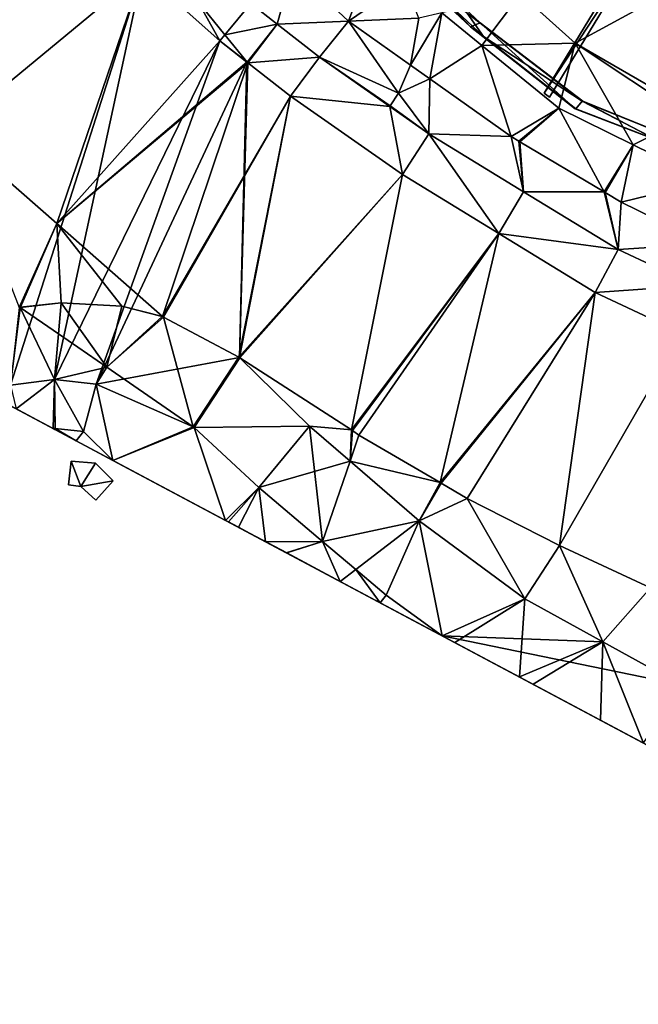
# Model space of a CAD drawing. Header units: inches. Extents: x 92348 to 92626, y 1600224 to 1600387.
# Tile 2 of 117: x 92379 to 92399, y 1600228 to 1600260. Entities that reach past the tile are written whole.
import ezdxf

# ---------------------------------------------------------------- set-up
doc = ezdxf.new("R2010")
doc.units = ezdxf.units.IN
doc.header["$MEASUREMENT"] = 0
for name, color, linetype in [('Objekter_Gjerde', 10, 'Continuous'), ('Objekter_Hekk', 10, 'Continuous'), ('Objekter_Mur', 10, 'Continuous'), ('Terreng_ortofoto', 10, 'Continuous'), ('Veg', 10, 'Continuous')]:
    doc.layers.add(name, color=color, linetype=linetype)

msp = doc.modelspace()

# ---------------------------------------------------------------- linework, layer by layer
at = {"layer": 'Terreng_ortofoto'}
for points in [[(92409.623, 1600265.81, 111), (92395.18, 1600260.485, 112), (92396.924, 1600258.913, 112)], [(92409.623, 1600265.81, 111), (92396.924, 1600258.913, 112), (92401.386, 1600256.337, 112)], [(92370.276, 1600260.145, 114.79), (92370.779, 1600258.962, 114.72), (92380.381, 1600263.911, 114.06)], [(92383.099, 1600261.186, 113.7), (92380.381, 1600263.911, 114.06), (92370.779, 1600258.962, 114.72)], [(92387.895, 1600261.292, 113.369), (92389.686, 1600259.611, 113.23), (92390.483, 1600261.761, 113.261)], [(92389.686, 1600259.611, 113.23), (92391.486, 1600260.849, 113.17), (92390.483, 1600261.761, 113.261)], [(92387.895, 1600261.292, 113.369), (92386.563, 1600260.177, 113.461), (92387.407, 1600259.517, 113.379)], [(92387.895, 1600261.292, 113.369), (92387.407, 1600259.517, 113.379), (92389.686, 1600259.611, 113.23)], [(92383.099, 1600261.186, 113.7), (92370.779, 1600258.962, 114.72), (92370.657, 1600257.585, 114.64)], [(92383.099, 1600261.186, 113.7), (92370.657, 1600257.585, 114.64), (92378.877, 1600247.986, 113.92)], [(92383.099, 1600261.186, 113.7), (92378.877, 1600247.986, 113.92), (92380.292, 1600248.173, 113.8)], [(92385.569, 1600258.986, 113.5), (92383.099, 1600261.186, 113.7), (92380.292, 1600248.173, 113.8)], [(92385.569, 1600258.986, 113.5), (92384.863, 1600260.243, 113.645), (92383.099, 1600261.186, 113.7)], [(92389.686, 1600259.611, 113.23), (92391.93, 1600259.71, 113), (92391.486, 1600260.849, 113.17)], [(92393.945, 1600258.84, 112.98), (92395.18, 1600260.485, 112), (92392.666, 1600259.885, 113.079)], [(92393.945, 1600258.84, 112.98), (92396.924, 1600258.913, 112), (92395.18, 1600260.485, 112)], [(92385.569, 1600258.986, 113.5), (92385.731, 1600259.18, 113.521), (92384.863, 1600260.243, 113.645)], [(92385.731, 1600259.18, 113.521), (92386.563, 1600260.177, 113.461), (92384.863, 1600260.243, 113.645)], [(92385.731, 1600259.18, 113.521), (92387.407, 1600259.517, 113.379), (92386.563, 1600260.177, 113.461)], [(92389.686, 1600259.611, 113.23), (92391.663, 1600258.21, 113), (92391.93, 1600259.71, 113)], [(92391.663, 1600258.21, 113), (92392.666, 1600259.885, 113.079), (92391.93, 1600259.71, 113)], [(92391.663, 1600258.21, 113), (92392.285, 1600257.769, 113), (92392.666, 1600259.885, 113.079)], [(92393.945, 1600258.84, 112.98), (92392.666, 1600259.885, 113.079), (92392.285, 1600257.769, 113)], [(92385.731, 1600259.18, 113.521), (92386.44, 1600258.31, 113.42), (92387.407, 1600259.517, 113.379)], [(92386.44, 1600258.31, 113.42), (92386.469, 1600258.283, 113.42), (92387.407, 1600259.517, 113.379)], [(92386.469, 1600258.283, 113.42), (92388.751, 1600258.47, 113.265), (92387.407, 1600259.517, 113.379)], [(92389.686, 1600259.611, 113.23), (92387.407, 1600259.517, 113.379), (92388.751, 1600258.47, 113.265)], [(92389.686, 1600259.611, 113.23), (92388.751, 1600258.47, 113.265), (92391.283, 1600257.314, 113)], [(92389.686, 1600259.611, 113.23), (92391.283, 1600257.314, 113), (92391.663, 1600258.21, 113)], [(92385.569, 1600258.986, 113.5), (92386.44, 1600258.31, 113.42), (92385.731, 1600259.18, 113.521)], [(92385.569, 1600258.986, 113.5), (92380.292, 1600248.173, 113.8), (92381.62, 1600248.022, 113.68)], [(92385.569, 1600258.986, 113.5), (92381.62, 1600248.022, 113.68), (92386.437, 1600258.307, 113.42)], [(92385.569, 1600258.986, 113.5), (92386.437, 1600258.307, 113.42), (92386.44, 1600258.31, 113.42)], [(92393.945, 1600258.84, 112.98), (92392.285, 1600257.769, 113), (92394.883, 1600255.927, 112.77)], [(92393.945, 1600258.84, 112.98), (92396.405, 1600256.832, 112.79), (92396.924, 1600258.913, 112)], [(92393.945, 1600258.84, 112.98), (92394.883, 1600255.927, 112.77), (92396.405, 1600256.832, 112.79)], [(92398.774, 1600255.67, 112.54), (92396.924, 1600258.913, 112), (92396.405, 1600256.832, 112.79)], [(92398.774, 1600255.67, 112.54), (92400.51, 1600256.528, 112), (92396.924, 1600258.913, 112)], [(92396.924, 1600258.913, 112), (92400.51, 1600256.528, 112), (92401.386, 1600256.337, 112)], [(92386.469, 1600258.283, 113.42), (92387.829, 1600257.223, 113.35), (92388.751, 1600258.47, 113.265)], [(92391.001, 1600256.892, 113), (92388.751, 1600258.47, 113.265), (92387.829, 1600257.223, 113.35)], [(92391.283, 1600257.314, 113), (92388.751, 1600258.47, 113.265), (92391.012, 1600256.908, 113)], [(92391.012, 1600256.908, 113), (92388.751, 1600258.47, 113.265), (92391.001, 1600256.892, 113)], [(92386.195, 1600248.874, 113.27), (92386.437, 1600258.307, 113.42), (92381.62, 1600248.022, 113.68)], [(92386.195, 1600248.874, 113.27), (92386.453, 1600258.295, 113.422), (92386.437, 1600258.307, 113.42)], [(92386.195, 1600248.874, 113.27), (92386.469, 1600258.283, 113.42), (92386.453, 1600258.295, 113.422)], [(92386.195, 1600248.874, 113.27), (92387.829, 1600257.223, 113.35), (92386.469, 1600258.283, 113.42)], [(92386.44, 1600258.31, 113.42), (92386.437, 1600258.307, 113.42), (92386.453, 1600258.295, 113.422)], [(92386.44, 1600258.31, 113.42), (92386.453, 1600258.295, 113.422), (92386.469, 1600258.283, 113.42)], [(92391.663, 1600258.21, 113), (92391.283, 1600257.314, 113), (92392.285, 1600257.769, 113)], [(92392.252, 1600256.014, 112.927), (92392.285, 1600257.769, 113), (92391.283, 1600257.314, 113)], [(92392.252, 1600256.014, 112.927), (92394.883, 1600255.927, 112.77), (92392.285, 1600257.769, 113)], [(92391.402, 1600254.717, 112.97), (92387.829, 1600257.223, 113.35), (92386.195, 1600248.874, 113.27)], [(92391.402, 1600254.717, 112.97), (92391.001, 1600256.892, 113), (92387.829, 1600257.223, 113.35)], [(92392.252, 1600256.014, 112.927), (92391.283, 1600257.314, 113), (92391.012, 1600256.908, 113)], [(92392.252, 1600256.014, 112.927), (92391.012, 1600256.908, 113), (92391.001, 1600256.892, 113)], [(92391.402, 1600254.717, 112.97), (92392.252, 1600256.014, 112.927), (92391.001, 1600256.892, 113)], [(92396.405, 1600256.832, 112.79), (92394.883, 1600255.927, 112.77), (92395.122, 1600255.781, 112.75)], [(92396.405, 1600256.832, 112.79), (92395.122, 1600255.781, 112.75), (92395.156, 1600255.761, 112.75)], [(92397.846, 1600254.166, 112.56), (92396.405, 1600256.832, 112.79), (92395.156, 1600255.761, 112.75)], [(92397.846, 1600254.166, 112.56), (92398.774, 1600255.67, 112.54), (92396.405, 1600256.832, 112.79)], [(92401.144, 1600254.509, 112.29), (92400.51, 1600256.528, 112), (92398.774, 1600255.67, 112.54)], [(92394.48, 1600252.834, 112.7), (92392.252, 1600256.014, 112.927), (92391.402, 1600254.717, 112.97)], [(92394.48, 1600252.834, 112.7), (92395.273, 1600254.166, 112.684), (92392.252, 1600256.014, 112.927)], [(92395.273, 1600254.166, 112.684), (92394.883, 1600255.927, 112.77), (92392.252, 1600256.014, 112.927)], [(92395.273, 1600254.166, 112.684), (92395.122, 1600255.781, 112.75), (92394.883, 1600255.927, 112.77)], [(92395.273, 1600254.166, 112.684), (92395.156, 1600255.761, 112.75), (92395.122, 1600255.781, 112.75)], [(92397.846, 1600254.166, 112.56), (92395.156, 1600255.761, 112.75), (92395.273, 1600254.166, 112.684)], [(92397.846, 1600254.166, 112.56), (92397.88, 1600254.146, 112.56), (92398.774, 1600255.67, 112.54)], [(92398.396, 1600253.833, 112.52), (92398.774, 1600255.67, 112.54), (92397.88, 1600254.146, 112.56)], [(92398.396, 1600253.833, 112.52), (92401.144, 1600254.509, 112.29), (92398.774, 1600255.67, 112.54)], [(92391.402, 1600254.717, 112.97), (92386.195, 1600248.874, 113.27), (92386.209, 1600248.865, 113.27)], [(92391.402, 1600254.717, 112.97), (92386.209, 1600248.865, 113.27), (92389.773, 1600246.561, 113.13)], [(92394.48, 1600252.834, 112.7), (92391.402, 1600254.717, 112.97), (92389.773, 1600246.561, 113.13)], [(92380.3, 1600246.574, 114.021), (92378.142, 1600247.724, 114.029), (92365.662, 1600254.371, 114.669)], [(92398.396, 1600253.833, 112.52), (92401.106, 1600252.499, 112.31), (92401.144, 1600254.509, 112.29)], [(92398.293, 1600252.318, 112.441), (92395.273, 1600254.166, 112.684), (92394.48, 1600252.834, 112.7)], [(92398.293, 1600252.318, 112.441), (92397.846, 1600254.166, 112.56), (92395.273, 1600254.166, 112.684)], [(92398.293, 1600252.318, 112.441), (92397.88, 1600254.146, 112.56), (92397.846, 1600254.166, 112.56)], [(92398.293, 1600252.318, 112.441), (92398.396, 1600253.833, 112.52), (92397.88, 1600254.146, 112.56)], [(92398.293, 1600252.318, 112.441), (92401.106, 1600252.499, 112.31), (92398.396, 1600253.833, 112.52)], [(92394.48, 1600252.834, 112.7), (92389.773, 1600246.561, 113.13), (92389.807, 1600246.539, 113.13)], [(92394.48, 1600252.834, 112.7), (92389.807, 1600246.539, 113.13), (92390.017, 1600246.395, 113.12)], [(92394.48, 1600252.834, 112.7), (92390.017, 1600246.395, 113.12), (92392.606, 1600244.883, 112.86)], [(92397.558, 1600250.951, 112.43), (92394.48, 1600252.834, 112.7), (92392.606, 1600244.883, 112.86)], [(92398.293, 1600252.318, 112.441), (92394.48, 1600252.834, 112.7), (92397.558, 1600250.951, 112.43)], [(92398.293, 1600252.318, 112.441), (92400.746, 1600251.169, 112.183), (92401.106, 1600252.499, 112.31)], [(92398.293, 1600252.318, 112.441), (92397.558, 1600250.951, 112.43), (92400.746, 1600251.169, 112.183)], [(92397.558, 1600250.951, 112.43), (92400.335, 1600249.65, 112.14), (92400.746, 1600251.169, 112.183)], [(92397.558, 1600250.951, 112.43), (92392.606, 1600244.883, 112.86), (92392.64, 1600244.863, 112.86)], [(92397.558, 1600250.951, 112.43), (92392.64, 1600244.863, 112.86), (92393.472, 1600244.373, 112.78)], [(92397.558, 1600250.951, 112.43), (92393.472, 1600244.373, 112.78), (92396.428, 1600242.872, 112.68)], [(92397.558, 1600250.951, 112.43), (92396.428, 1600242.872, 112.68), (92400.335, 1600249.65, 112.14)], [(92400.335, 1600249.65, 112.14), (92396.428, 1600242.872, 112.68), (92399.328, 1600241.514, 112.4)], [(92386.195, 1600248.874, 113.27), (92381.62, 1600248.022, 113.68), (92384.721, 1600246.656, 113.49)], [(92386.195, 1600248.874, 113.27), (92384.721, 1600246.656, 113.49), (92386.206, 1600248.862, 113.27)], [(92386.206, 1600248.862, 113.27), (92384.721, 1600246.656, 113.49), (92384.734, 1600246.65, 113.491)], [(92384.754, 1600246.634, 113.49), (92386.206, 1600248.862, 113.27), (92384.734, 1600246.65, 113.491)], [(92388.433, 1600246.682, 113.2), (92386.206, 1600248.862, 113.27), (92384.754, 1600246.634, 113.49)], [(92386.195, 1600248.874, 113.27), (92386.206, 1600248.862, 113.27), (92386.209, 1600248.865, 113.27)], [(92388.433, 1600246.682, 113.2), (92386.209, 1600248.865, 113.27), (92386.206, 1600248.862, 113.27)], [(92388.433, 1600246.682, 113.2), (92389.773, 1600246.561, 113.13), (92386.209, 1600248.865, 113.27)], [(92380.292, 1600248.173, 113.8), (92378.877, 1600247.986, 113.92), (92379.058, 1600247.236, 114.025)], [(92380.246, 1600246.603, 114.021), (92380.292, 1600248.173, 113.8), (92379.058, 1600247.236, 114.025)], [(92380.306, 1600246.611, 114.211), (92380.292, 1600248.173, 113.8), (92380.246, 1600246.603, 114.021)], [(92381.211, 1600246.509, 114.081), (92380.292, 1600248.173, 113.8), (92380.306, 1600246.611, 114.211)], [(92381.211, 1600246.509, 114.081), (92381.62, 1600248.022, 113.68), (92380.292, 1600248.173, 113.8)], [(92380.3, 1600246.574, 114.021), (92379.058, 1600247.236, 114.025), (92378.142, 1600247.724, 114.029)], [(92381.211, 1600246.509, 114.081), (92382.153, 1600245.588, 114.014), (92381.62, 1600248.022, 113.68)], [(92384.721, 1600246.656, 113.49), (92381.62, 1600248.022, 113.68), (92382.153, 1600245.588, 114.014)], [(92380.3, 1600246.574, 114.021), (92380.246, 1600246.603, 114.021), (92379.058, 1600247.236, 114.025)], [(92380.306, 1600246.611, 114.211), (92380.246, 1600246.603, 114.021), (92380.3, 1600246.574, 114.021)], [(92380.982, 1600246.211, 114.018), (92380.306, 1600246.611, 114.211), (92380.3, 1600246.574, 114.021)], [(92380.982, 1600246.211, 114.018), (92380.3, 1600246.574, 114.021), (92385.749, 1600243.672, 114.001)], [(92380.3, 1600246.574, 114.021), (92414.765, 1600228.217, 112.362), (92413.984, 1600228.633, 112.237)], [(92380.3, 1600246.574, 114.021), (92413.984, 1600228.633, 112.237), (92407.047, 1600232.328, 111.775)], [(92380.3, 1600246.574, 114.021), (92407.047, 1600232.328, 111.775), (92385.749, 1600243.672, 114.001)], [(92381.211, 1600246.509, 114.081), (92380.306, 1600246.611, 114.211), (92380.982, 1600246.211, 114.018)], [(92381.211, 1600246.509, 114.081), (92380.982, 1600246.211, 114.018), (92382.153, 1600245.588, 114.014)], [(92384.754, 1600246.634, 113.49), (92384.721, 1600246.656, 113.49), (92382.153, 1600245.588, 114.014)], [(92384.754, 1600246.634, 113.49), (92382.153, 1600245.588, 114.014), (92385.749, 1600243.672, 114.001)], [(92384.754, 1600246.634, 113.49), (92384.734, 1600246.65, 113.491), (92384.721, 1600246.656, 113.49)], [(92388.433, 1600246.682, 113.2), (92384.754, 1600246.634, 113.49), (92386.816, 1600244.718, 113.31)], [(92384.754, 1600246.634, 113.49), (92385.749, 1600243.672, 114.001), (92386.816, 1600244.718, 113.31)], [(92388.433, 1600246.682, 113.2), (92386.816, 1600244.718, 113.31), (92389.732, 1600245.563, 113.074)], [(92388.433, 1600246.682, 113.2), (92389.732, 1600245.563, 113.074), (92389.773, 1600246.561, 113.13)], [(92389.732, 1600245.563, 113.074), (92389.807, 1600246.539, 113.13), (92389.773, 1600246.561, 113.13)], [(92390.017, 1600246.395, 113.12), (92389.807, 1600246.539, 113.13), (92389.732, 1600245.563, 113.074)], [(92382.153, 1600245.588, 114.014), (92380.982, 1600246.211, 114.018), (92385.749, 1600243.672, 114.001)], [(92390.017, 1600246.395, 113.12), (92389.732, 1600245.563, 113.074), (92392.606, 1600244.883, 112.86)], [(92389.732, 1600245.563, 113.074), (92386.816, 1600244.718, 113.31), (92388.852, 1600242.999, 113.16)], [(92389.732, 1600245.563, 113.074), (92388.852, 1600242.999, 113.16), (92391.944, 1600243.658, 112.86)], [(92389.732, 1600245.563, 113.074), (92391.944, 1600243.658, 112.86), (92392.606, 1600244.883, 112.86)], [(92392.64, 1600244.863, 112.86), (92392.606, 1600244.883, 112.86), (92391.944, 1600243.658, 112.86)], [(92386.816, 1600244.718, 113.31), (92385.749, 1600243.672, 114.001), (92385.845, 1600243.621, 114.001)], [(92386.816, 1600244.718, 113.31), (92385.845, 1600243.621, 114.001), (92386.165, 1600243.451, 114)], [(92386.816, 1600244.718, 113.31), (92386.165, 1600243.451, 114), (92387.031, 1600242.99, 113.845)], [(92388.852, 1600242.999, 113.16), (92386.816, 1600244.718, 113.31), (92387.031, 1600242.99, 113.845)], [(92392.64, 1600244.863, 112.86), (92391.944, 1600243.658, 112.86), (92393.472, 1600244.373, 112.78)], [(92395.318, 1600241.167, 112.68), (92393.472, 1600244.373, 112.78), (92391.944, 1600243.658, 112.86)], [(92396.428, 1600242.872, 112.68), (92393.472, 1600244.373, 112.78), (92395.318, 1600241.167, 112.68)], [(92389.418, 1600241.718, 113.455), (92387.707, 1600242.63, 113.742), (92385.749, 1600243.672, 114.001)], [(92389.418, 1600241.718, 113.455), (92385.749, 1600243.672, 114.001), (92407.047, 1600232.328, 111.775)], [(92385.749, 1600243.672, 114.001), (92387.707, 1600242.63, 113.742), (92387.031, 1600242.99, 113.845)], [(92385.749, 1600243.672, 114.001), (92387.031, 1600242.99, 113.845), (92385.845, 1600243.621, 114.001)], [(92388.852, 1600242.999, 113.16), (92389.917, 1600242.101, 113.082), (92391.944, 1600243.658, 112.86)], [(92389.917, 1600242.101, 113.082), (92390.888, 1600241.281, 113.01), (92391.944, 1600243.658, 112.86)], [(92390.888, 1600241.281, 113.01), (92392.672, 1600239.985, 112.91), (92391.944, 1600243.658, 112.86)], [(92395.318, 1600241.167, 112.68), (92391.944, 1600243.658, 112.86), (92392.672, 1600239.985, 112.91)], [(92385.845, 1600243.621, 114.001), (92387.031, 1600242.99, 113.845), (92386.165, 1600243.451, 114)], [(92388.852, 1600242.999, 113.16), (92387.031, 1600242.99, 113.845), (92387.692, 1600242.638, 113.744)], [(92388.852, 1600242.999, 113.16), (92387.692, 1600242.638, 113.744), (92387.707, 1600242.63, 113.742)], [(92388.852, 1600242.999, 113.16), (92387.707, 1600242.63, 113.742), (92389.418, 1600241.718, 113.455)], [(92388.852, 1600242.999, 113.16), (92389.418, 1600241.718, 113.455), (92389.917, 1600242.101, 113.082)], [(92387.692, 1600242.638, 113.744), (92387.031, 1600242.99, 113.845), (92387.707, 1600242.63, 113.742)], [(92397.807, 1600239.793, 112.475), (92396.428, 1600242.872, 112.68), (92395.318, 1600241.167, 112.68)], [(92399.328, 1600241.514, 112.4), (92396.428, 1600242.872, 112.68), (92397.807, 1600239.793, 112.475)], [(92389.917, 1600242.101, 113.082), (92389.418, 1600241.718, 113.455), (92390.697, 1600241.037, 113.241)], [(92389.917, 1600242.101, 113.082), (92390.697, 1600241.037, 113.241), (92390.888, 1600241.281, 113.01)], [(92389.418, 1600241.718, 113.455), (92407.047, 1600232.328, 111.775), (92392.672, 1600239.985, 112.91)], [(92389.418, 1600241.718, 113.455), (92392.672, 1600239.985, 112.91), (92390.697, 1600241.037, 113.241)], [(92399.328, 1600241.514, 112.4), (92397.807, 1600239.793, 112.475), (92400.296, 1600238.419, 112.27)], [(92390.888, 1600241.281, 113.01), (92390.697, 1600241.037, 113.241), (92392.672, 1600239.985, 112.91)], [(92397.807, 1600239.793, 112.475), (92395.318, 1600241.167, 112.68), (92392.672, 1600239.985, 112.91)], [(92397.807, 1600239.793, 112.475), (92392.672, 1600239.985, 112.91), (92400.296, 1600238.419, 112.27)], [(92392.672, 1600239.985, 112.91), (92407.047, 1600232.328, 111.775), (92400.296, 1600238.419, 112.27)]]:
    msp.add_3dface(points, dxfattribs=at)
at = {"layer": 'Veg', "color": 7}
for points in [[(92373.458, 1600260.121, 114.38), (92376.966, 1600256.122, 114.143), (92380.381, 1600263.911, 114.06)], [(92380.381, 1600263.911, 114.06), (92376.966, 1600256.122, 114.143), (92383.099, 1600261.186, 113.7)], [(92376.966, 1600256.122, 114.143), (92380.359, 1600253.148, 113.857), (92383.099, 1600261.186, 113.7)], [(92383.099, 1600261.186, 113.7), (92380.359, 1600253.148, 113.857), (92385.569, 1600258.986, 113.5)], [(92385.569, 1600258.986, 113.5), (92380.359, 1600253.148, 113.857), (92386.437, 1600258.307, 113.42)], [(92386.437, 1600258.307, 113.42), (92380.359, 1600253.148, 113.857), (92386.453, 1600258.295, 113.422)], [(92386.453, 1600258.295, 113.422), (92380.359, 1600253.148, 113.857), (92386.469, 1600258.283, 113.42)], [(92380.359, 1600253.148, 113.857), (92383.736, 1600250.186, 113.57), (92386.469, 1600258.283, 113.42)], [(92386.469, 1600258.283, 113.42), (92383.736, 1600250.186, 113.57), (92387.829, 1600257.223, 113.35)], [(92383.736, 1600250.186, 113.57), (92383.758, 1600250.171, 113.571), (92387.829, 1600257.223, 113.35)], [(92383.758, 1600250.171, 113.571), (92383.769, 1600250.164, 113.57), (92387.829, 1600257.223, 113.35)], [(92383.769, 1600250.164, 113.57), (92386.174, 1600248.885, 113.27), (92387.829, 1600257.223, 113.35)], [(92387.829, 1600257.223, 113.35), (92386.174, 1600248.885, 113.27), (92391.402, 1600254.717, 112.97)], [(92376.966, 1600256.122, 114.143), (92379.158, 1600250.473, 113.77), (92380.359, 1600253.148, 113.857)], [(92386.174, 1600248.885, 113.27), (92386.195, 1600248.874, 113.27), (92391.402, 1600254.717, 112.97)], [(92386.195, 1600248.874, 113.27), (92386.209, 1600248.865, 113.27), (92391.402, 1600254.717, 112.97)], [(92386.209, 1600248.865, 113.27), (92389.773, 1600246.561, 113.13), (92391.402, 1600254.717, 112.97)], [(92391.402, 1600254.717, 112.97), (92389.773, 1600246.561, 113.13), (92394.48, 1600252.834, 112.7)], [(92379.158, 1600250.473, 113.77), (92379.196, 1600250.483, 113.77), (92380.359, 1600253.148, 113.857)], [(92380.359, 1600253.148, 113.857), (92379.196, 1600250.483, 113.77), (92380.5, 1600250.62, 113.76)], [(92380.359, 1600253.148, 113.857), (92382.438, 1600250.514, 113.64), (92383.736, 1600250.186, 113.57)], [(92380.359, 1600253.148, 113.857), (92380.5, 1600250.62, 113.76), (92382.438, 1600250.514, 113.64)], [(92389.773, 1600246.561, 113.13), (92389.807, 1600246.539, 113.13), (92394.48, 1600252.834, 112.7)], [(92389.807, 1600246.539, 113.13), (92390.017, 1600246.395, 113.12), (92394.48, 1600252.834, 112.7)], [(92390.017, 1600246.395, 113.12), (92392.606, 1600244.883, 112.86), (92394.48, 1600252.834, 112.7)], [(92394.48, 1600252.834, 112.7), (92392.606, 1600244.883, 112.86), (92397.558, 1600250.951, 112.43)], [(92392.606, 1600244.883, 112.86), (92392.64, 1600244.863, 112.86), (92397.558, 1600250.951, 112.43)], [(92392.64, 1600244.863, 112.86), (92393.472, 1600244.373, 112.78), (92397.558, 1600250.951, 112.43)], [(92393.472, 1600244.373, 112.78), (92396.428, 1600242.872, 112.68), (92397.558, 1600250.951, 112.43)], [(92397.558, 1600250.951, 112.43), (92396.428, 1600242.872, 112.68), (92400.335, 1600249.65, 112.14)], [(92379.192, 1600250.47, 113.77), (92380.416, 1600249.627, 113.708), (92380.5, 1600250.62, 113.76)], [(92379.196, 1600250.483, 113.77), (92379.192, 1600250.47, 113.77), (92380.5, 1600250.62, 113.76)], [(92380.5, 1600250.62, 113.76), (92380.416, 1600249.627, 113.708), (92381.957, 1600248.564, 113.63)], [(92380.5, 1600250.62, 113.76), (92381.957, 1600248.564, 113.63), (92382.438, 1600250.514, 113.64)], [(92379.158, 1600250.473, 113.77), (92378.877, 1600247.986, 113.92), (92379.192, 1600250.47, 113.77)], [(92379.192, 1600250.47, 113.77), (92378.877, 1600247.986, 113.92), (92380.292, 1600248.173, 113.8)], [(92379.158, 1600250.473, 113.77), (92379.192, 1600250.47, 113.77), (92379.196, 1600250.483, 113.77)], [(92379.192, 1600250.47, 113.77), (92380.292, 1600248.173, 113.8), (92380.416, 1600249.627, 113.708)], [(92382.438, 1600250.514, 113.64), (92381.957, 1600248.564, 113.63), (92383.732, 1600250.178, 113.57)], [(92382.438, 1600250.514, 113.64), (92383.732, 1600250.178, 113.57), (92383.736, 1600250.186, 113.57)], [(92383.732, 1600250.178, 113.57), (92381.957, 1600248.564, 113.63), (92383.769, 1600250.164, 113.57)], [(92383.769, 1600250.164, 113.57), (92381.957, 1600248.564, 113.63), (92384.723, 1600246.659, 113.49)], [(92383.736, 1600250.186, 113.57), (92383.732, 1600250.178, 113.57), (92383.758, 1600250.171, 113.571)], [(92383.758, 1600250.171, 113.571), (92383.732, 1600250.178, 113.57), (92383.769, 1600250.164, 113.57)], [(92383.769, 1600250.164, 113.57), (92384.723, 1600246.659, 113.49), (92386.174, 1600248.885, 113.27)], [(92380.416, 1600249.627, 113.708), (92380.292, 1600248.173, 113.8), (92381.957, 1600248.564, 113.63)], [(92396.428, 1600242.872, 112.68), (92399.328, 1600241.514, 112.4), (92400.335, 1600249.65, 112.14)], [(92386.174, 1600248.885, 113.27), (92384.723, 1600246.659, 113.49), (92386.206, 1600248.862, 113.27)], [(92384.723, 1600246.659, 113.49), (92384.734, 1600246.65, 113.491), (92386.206, 1600248.862, 113.27)], [(92384.734, 1600246.65, 113.491), (92384.754, 1600246.634, 113.49), (92386.206, 1600248.862, 113.27)], [(92386.206, 1600248.862, 113.27), (92384.754, 1600246.634, 113.49), (92388.433, 1600246.682, 113.2)], [(92386.174, 1600248.885, 113.27), (92386.206, 1600248.862, 113.27), (92386.195, 1600248.874, 113.27)], [(92380.292, 1600248.173, 113.8), (92381.62, 1600248.022, 113.68), (92381.957, 1600248.564, 113.63)], [(92381.957, 1600248.564, 113.63), (92381.62, 1600248.022, 113.68), (92384.721, 1600246.656, 113.49)], [(92381.957, 1600248.564, 113.63), (92384.721, 1600246.656, 113.49), (92384.723, 1600246.659, 113.49)], [(92384.723, 1600246.659, 113.49), (92384.721, 1600246.656, 113.49), (92384.734, 1600246.65, 113.491)], [(92384.754, 1600246.634, 113.49), (92386.816, 1600244.718, 113.31), (92388.433, 1600246.682, 113.2)], [(92388.433, 1600246.682, 113.2), (92386.816, 1600244.718, 113.31), (92388.852, 1600242.999, 113.16)], [(92388.433, 1600246.682, 113.2), (92388.852, 1600242.999, 113.16), (92389.732, 1600245.563, 113.074)], [(92389.732, 1600245.563, 113.074), (92388.852, 1600242.999, 113.16), (92391.944, 1600243.658, 112.86)], [(92388.852, 1600242.999, 113.16), (92389.917, 1600242.101, 113.082), (92391.944, 1600243.658, 112.86)], [(92389.917, 1600242.101, 113.082), (92390.888, 1600241.281, 113.01), (92391.944, 1600243.658, 112.86)], [(92391.944, 1600243.658, 112.86), (92390.888, 1600241.281, 113.01), (92392.672, 1600239.985, 112.91)], [(92391.944, 1600243.658, 112.86), (92392.672, 1600239.985, 112.91), (92395.318, 1600241.167, 112.68)], [(92392.672, 1600239.985, 112.91), (92393.082, 1600239.767, 112.925), (92395.318, 1600241.167, 112.68)], [(92393.082, 1600239.767, 112.925), (92395.141, 1600238.67, 113), (92395.318, 1600241.167, 112.68)], [(92395.318, 1600241.167, 112.68), (92395.141, 1600238.67, 113), (92397.807, 1600239.793, 112.475)], [(92395.141, 1600238.67, 113), (92395.58, 1600238.436, 112.955), (92397.807, 1600239.793, 112.475)], [(92395.58, 1600238.436, 112.955), (92397.733, 1600237.289, 112.733), (92397.807, 1600239.793, 112.475)], [(92397.807, 1600239.793, 112.475), (92397.733, 1600237.289, 112.733), (92399.11, 1600236.556, 112.592)], [(92397.807, 1600239.793, 112.475), (92399.11, 1600236.556, 112.592), (92400.296, 1600238.419, 112.27)]]:
    msp.add_3dface(points, dxfattribs=at)

# ---------------------------------------------------------------- meshes
at = {"layer": 'Objekter_Gjerde', "color": 24, "true_color": 0xaa170d}
mesh = msp.add_polyface(dxfattribs=at)
corners = [(92390.23, 1600263, 113.128), (92393.578, 1600259.438, 112.909), (92393.891, 1600259.562, 112.758), (92386.441, 1600267.188, 113.152), (92389.918, 1600262.875, 113.223), (92383.027, 1600271.375, 113.84), (92383.074, 1600270.75, 114.033), (92380.547, 1600274.75, 114.239), (92386.074, 1600267.062, 113.312), (92396.922, 1600256.812, 112.675), (92383.027, 1600271.375, 116.77), (92386.441, 1600267.188, 116.47), (92390.23, 1600263, 116.05), (92393.891, 1600259.562, 115.72), (92397.172, 1600257.062, 114.99), (92396.922, 1600256.812, 114.99), (92393.578, 1600259.438, 115.72), (92389.918, 1600262.875, 116.05), (92386.074, 1600267.062, 116.47), (92383.074, 1600270.75, 116.77)]
mesh.append_faces([[corners[k] for k in face] for face in [(0, 1, 2), (3, 4, 0), (3, 5, 6), (7, 6, 5), (3, 6, 8), (3, 8, 4), (0, 4, 1), (2, 1, 9), (10, 11, 5), (11, 3, 5), (11, 12, 3), (12, 0, 3), (12, 13, 0), (13, 2, 0), (13, 14, 2), (15, 16, 1), (15, 1, 9), (16, 17, 4), (16, 4, 1), (17, 18, 8), (17, 8, 4), (18, 19, 6), (18, 6, 8), (19, 7, 6), (10, 11, 5), (11, 3, 5), (11, 12, 3), (12, 0, 3), (12, 13, 0), (13, 2, 0), (13, 14, 2), (12, 16, 13), (11, 17, 12), (10, 19, 11), (11, 19, 18), (11, 18, 17), (12, 17, 16), (13, 16, 15), (12, 16, 13), (11, 17, 12), (10, 19, 11), (11, 19, 18), (11, 18, 17), (12, 17, 16), (13, 16, 15), (0, 1, 2), (3, 4, 0), (3, 5, 6), (3, 6, 8), (3, 8, 4), (0, 4, 1), (2, 1, 9), (15, 16, 1), (15, 1, 9), (16, 17, 4), (16, 4, 1), (17, 18, 8), (17, 8, 4), (18, 19, 6), (18, 6, 8), (19, 7, 6)]], dxfattribs={"color": 25})
mesh = msp.add_polyface(dxfattribs=at)
corners = [(92390.23, 1600263, 113.128), (92393.578, 1600259.438, 112.909), (92393.891, 1600259.562, 112.758), (92386.441, 1600267.188, 113.152), (92389.918, 1600262.875, 113.223), (92383.027, 1600271.375, 113.84), (92383.074, 1600270.75, 114.033), (92380.547, 1600274.75, 114.239), (92386.074, 1600267.062, 113.312), (92396.922, 1600256.812, 112.675), (92383.027, 1600271.375, 116.77), (92386.441, 1600267.188, 116.47), (92390.23, 1600263, 116.05), (92393.891, 1600259.562, 115.72), (92397.172, 1600257.062, 114.99), (92396.922, 1600256.812, 114.99), (92393.578, 1600259.438, 115.72), (92389.918, 1600262.875, 116.05), (92386.074, 1600267.062, 116.47), (92383.074, 1600270.75, 116.77)]
mesh.append_faces([[corners[k] for k in face] for face in [(0, 1, 2), (3, 4, 0), (3, 5, 6), (7, 6, 5), (3, 6, 8), (3, 8, 4), (0, 4, 1), (2, 1, 9), (10, 11, 5), (11, 3, 5), (11, 12, 3), (12, 0, 3), (12, 13, 0), (13, 2, 0), (13, 14, 2), (15, 16, 1), (15, 1, 9), (16, 17, 4), (16, 4, 1), (17, 18, 8), (17, 8, 4), (18, 19, 6), (18, 6, 8), (19, 7, 6), (10, 11, 5), (11, 3, 5), (11, 12, 3), (12, 0, 3), (12, 13, 0), (13, 2, 0), (13, 14, 2), (12, 16, 13), (11, 17, 12), (10, 19, 11), (11, 19, 18), (11, 18, 17), (12, 17, 16), (13, 16, 15), (12, 16, 13), (11, 17, 12), (10, 19, 11), (11, 19, 18), (11, 18, 17), (12, 17, 16), (13, 16, 15), (0, 1, 2), (3, 4, 0), (3, 5, 6), (3, 6, 8), (3, 8, 4), (0, 4, 1), (2, 1, 9), (15, 16, 1), (15, 1, 9), (16, 17, 4), (16, 4, 1), (17, 18, 8), (17, 8, 4), (18, 19, 6), (18, 6, 8), (19, 7, 6)]])
mesh = msp.add_polyface(dxfattribs=at)
corners = [(92395.938, 1600257.312, 112.811), (92396.109, 1600257.188, 112.797), (92399.379, 1600262.562, 111.685), (92399.207, 1600262.688, 111.682), (92405.414, 1600272.062, 111.041), (92405.242, 1600272.188, 111.046), (92395.938, 1600257.312, 113.38), (92396.109, 1600257.188, 113.38), (92399.379, 1600262.562, 112.05), (92399.207, 1600262.688, 112.05), (92405.414, 1600272.062, 111.95), (92405.242, 1600272.188, 111.95)]
mesh.append_faces([[corners[k] for k in face] for face in [(10, 8, 2), (10, 2, 4), (8, 7, 1), (8, 1, 2), (2, 4, 3), (4, 5, 3), (0, 2, 3), (0, 1, 2), (7, 6, 0), (7, 0, 1), (6, 9, 0), (9, 3, 0), (9, 11, 3), (11, 5, 3), (11, 10, 5), (10, 4, 5), (10, 8, 2), (10, 2, 4), (8, 7, 1), (8, 1, 2), (7, 6, 0), (7, 0, 1), (6, 9, 0), (9, 3, 0), (9, 11, 3), (11, 5, 3), (11, 10, 5), (10, 4, 5), (8, 10, 9), (10, 11, 9), (6, 8, 9), (6, 7, 8), (8, 10, 9), (10, 11, 9), (6, 8, 9), (6, 7, 8), (2, 4, 3), (4, 5, 3), (0, 2, 3), (0, 1, 2)]], dxfattribs={"color": 25})
mesh = msp.add_polyface(dxfattribs=at)
corners = [(92395.938, 1600257.312, 112.811), (92396.109, 1600257.188, 112.797), (92399.379, 1600262.562, 111.685), (92399.207, 1600262.688, 111.682), (92405.414, 1600272.062, 111.041), (92405.242, 1600272.188, 111.046), (92395.938, 1600257.312, 113.38), (92396.109, 1600257.188, 113.38), (92399.379, 1600262.562, 112.05), (92399.207, 1600262.688, 112.05), (92405.414, 1600272.062, 111.95), (92405.242, 1600272.188, 111.95)]
mesh.append_faces([[corners[k] for k in face] for face in [(10, 8, 2), (10, 2, 4), (8, 7, 1), (8, 1, 2), (2, 4, 3), (4, 5, 3), (0, 2, 3), (0, 1, 2), (7, 6, 0), (7, 0, 1), (6, 9, 0), (9, 3, 0), (9, 11, 3), (11, 5, 3), (11, 10, 5), (10, 4, 5), (10, 8, 2), (10, 2, 4), (8, 7, 1), (8, 1, 2), (7, 6, 0), (7, 0, 1), (6, 9, 0), (9, 3, 0), (9, 11, 3), (11, 5, 3), (11, 10, 5), (10, 4, 5), (8, 10, 9), (10, 11, 9), (6, 8, 9), (6, 7, 8), (8, 10, 9), (10, 11, 9), (6, 8, 9), (6, 7, 8), (2, 4, 3), (4, 5, 3), (0, 2, 3), (0, 1, 2)]])
mesh = msp.add_polyface(dxfattribs=at)
corners = [(92399.531, 1600255.812, 112.365), (92399.641, 1600256.062, 112.28), (92397.172, 1600257.062, 112.534), (92393.891, 1600259.562, 112.758), (92396.922, 1600256.812, 112.675), (92403.914, 1600254, 112.038), (92404.156, 1600254.25, 111.967), (92403.969, 1600254.375, 111.985), (92403.727, 1600254.125, 112.042), (92405.383, 1600253.438, 111.88), (92403.969, 1600254.375, 114.28), (92404.156, 1600254.25, 114.26), (92397.172, 1600257.062, 114.99), (92399.641, 1600256.062, 114.7), (92405.562, 1600253.688, 114.11), (92405.383, 1600253.438, 114.11), (92403.914, 1600254, 114.26), (92403.727, 1600254.125, 114.28), (92399.531, 1600255.812, 114.7), (92396.922, 1600256.812, 114.99), (92393.891, 1600259.562, 115.72)]
mesh.append_faces([[corners[k] for k in face] for face in [(0, 1, 2), (3, 4, 2), (5, 6, 7), (1, 8, 7), (8, 1, 0), (8, 5, 7), (4, 0, 2), (5, 9, 6), (10, 11, 7), (11, 6, 7), (12, 2, 3), (12, 13, 2), (13, 1, 2), (13, 10, 1), (10, 7, 1), (10, 11, 7), (11, 6, 7), (11, 14, 6), (15, 16, 5), (16, 17, 8), (16, 8, 5), (17, 18, 0), (17, 0, 8), (18, 19, 4), (18, 4, 0), (12, 2, 3), (12, 13, 2), (13, 1, 2), (13, 10, 1), (10, 7, 1), (18, 13, 12), (20, 19, 12), (16, 11, 10), (13, 17, 10), (17, 13, 18), (17, 16, 10), (18, 12, 19), (16, 15, 11), (18, 13, 12), (20, 19, 12), (16, 11, 10), (13, 17, 10), (17, 13, 18), (17, 16, 10), (18, 12, 19), (16, 15, 11), (0, 1, 2), (3, 4, 2), (5, 6, 7), (1, 8, 7), (8, 1, 0), (8, 5, 7), (4, 0, 2), (5, 9, 6), (15, 16, 5), (16, 17, 8), (16, 8, 5), (17, 18, 0), (17, 0, 8), (18, 19, 4), (18, 4, 0)]], dxfattribs={"color": 25})
mesh = msp.add_polyface(dxfattribs=at)
corners = [(92399.531, 1600255.812, 112.365), (92399.641, 1600256.062, 112.28), (92397.172, 1600257.062, 112.534), (92393.891, 1600259.562, 112.758), (92396.922, 1600256.812, 112.675), (92403.914, 1600254, 112.038), (92404.156, 1600254.25, 111.967), (92403.969, 1600254.375, 111.985), (92403.727, 1600254.125, 112.042), (92405.383, 1600253.438, 111.88), (92403.969, 1600254.375, 114.28), (92404.156, 1600254.25, 114.26), (92397.172, 1600257.062, 114.99), (92399.641, 1600256.062, 114.7), (92405.562, 1600253.688, 114.11), (92405.383, 1600253.438, 114.11), (92403.914, 1600254, 114.26), (92403.727, 1600254.125, 114.28), (92399.531, 1600255.812, 114.7), (92396.922, 1600256.812, 114.99), (92393.891, 1600259.562, 115.72)]
mesh.append_faces([[corners[k] for k in face] for face in [(0, 1, 2), (3, 4, 2), (5, 6, 7), (1, 8, 7), (8, 1, 0), (8, 5, 7), (4, 0, 2), (5, 9, 6), (10, 11, 7), (11, 6, 7), (12, 2, 3), (12, 13, 2), (13, 1, 2), (13, 10, 1), (10, 7, 1), (10, 11, 7), (11, 6, 7), (11, 14, 6), (15, 16, 5), (16, 17, 8), (16, 8, 5), (17, 18, 0), (17, 0, 8), (18, 19, 4), (18, 4, 0), (12, 2, 3), (12, 13, 2), (13, 1, 2), (13, 10, 1), (10, 7, 1), (18, 13, 12), (20, 19, 12), (16, 11, 10), (13, 17, 10), (17, 13, 18), (17, 16, 10), (18, 12, 19), (16, 15, 11), (18, 13, 12), (20, 19, 12), (16, 11, 10), (13, 17, 10), (17, 13, 18), (17, 16, 10), (18, 12, 19), (16, 15, 11), (0, 1, 2), (3, 4, 2), (5, 6, 7), (1, 8, 7), (8, 1, 0), (8, 5, 7), (4, 0, 2), (5, 9, 6), (15, 16, 5), (16, 17, 8), (16, 8, 5), (17, 18, 0), (17, 0, 8), (18, 19, 4), (18, 4, 0)]])
at = {"layer": 'Objekter_Hekk', "color": 24, "true_color": 0xaa170d}
mesh = msp.add_polyface(dxfattribs=at)
corners = [(92380.816, 1600245.562, 114.439), (92380.73, 1600244.812, 114.87), (92381.129, 1600244.75, 114.768), (92381.598, 1600245.5, 114.237), (92382.16, 1600244.938, 114.275), (92381.605, 1600244.312, 114.772), (92380.816, 1600245.562, 115.785), (92380.73, 1600244.812, 115.785), (92381.129, 1600244.75, 115.77), (92381.598, 1600245.5, 115.77), (92382.16, 1600244.938, 115.773), (92381.605, 1600244.312, 115.773)]
mesh.append_faces([[corners[k] for k in face] for face in [(11, 8, 5), (8, 2, 5), (8, 7, 1), (8, 1, 2), (2, 5, 4), (2, 4, 3), (0, 2, 3), (0, 1, 2), (7, 6, 1), (6, 0, 1), (6, 9, 0), (9, 3, 0), (9, 10, 4), (9, 4, 3), (10, 11, 5), (10, 5, 4), (11, 8, 5), (8, 2, 5), (8, 7, 1), (8, 1, 2), (7, 6, 1), (6, 0, 1), (6, 9, 0), (9, 3, 0), (9, 10, 4), (9, 4, 3), (10, 11, 5), (10, 5, 4), (8, 11, 10), (8, 10, 9), (6, 8, 9), (6, 7, 8), (8, 11, 10), (8, 10, 9), (6, 8, 9), (6, 7, 8), (2, 5, 4), (2, 4, 3), (0, 2, 3), (0, 1, 2)]], dxfattribs={"color": 84})
mesh = msp.add_polyface(dxfattribs=at)
corners = [(92380.816, 1600245.562, 114.439), (92380.73, 1600244.812, 114.87), (92381.129, 1600244.75, 114.768), (92381.598, 1600245.5, 114.237), (92382.16, 1600244.938, 114.275), (92381.605, 1600244.312, 114.772), (92380.816, 1600245.562, 115.785), (92380.73, 1600244.812, 115.785), (92381.129, 1600244.75, 115.77), (92381.598, 1600245.5, 115.77), (92382.16, 1600244.938, 115.773), (92381.605, 1600244.312, 115.773)]
mesh.append_faces([[corners[k] for k in face] for face in [(11, 8, 5), (8, 2, 5), (8, 7, 1), (8, 1, 2), (2, 5, 4), (2, 4, 3), (0, 2, 3), (0, 1, 2), (7, 6, 1), (6, 0, 1), (6, 9, 0), (9, 3, 0), (9, 10, 4), (9, 4, 3), (10, 11, 5), (10, 5, 4), (11, 8, 5), (8, 2, 5), (8, 7, 1), (8, 1, 2), (7, 6, 1), (6, 0, 1), (6, 9, 0), (9, 3, 0), (9, 10, 4), (9, 4, 3), (10, 11, 5), (10, 5, 4), (8, 11, 10), (8, 10, 9), (6, 8, 9), (6, 7, 8), (8, 11, 10), (8, 10, 9), (6, 8, 9), (6, 7, 8), (2, 5, 4), (2, 4, 3), (0, 2, 3), (0, 1, 2)]])
at = {"layer": 'Objekter_Mur', "color": 24, "true_color": 0xaa170d}
mesh = msp.add_polyface(dxfattribs=at)
corners = [(92393.477, 1600259.875, 112.802), (92393.992, 1600259.125, 112.872), (92397.152, 1600257.062, 112.54), (92390.211, 1600262.938, 113.145), (92389.938, 1600262.938, 113.209), (92386.383, 1600267.125, 113.191), (92383.18, 1600271.062, 113.887), (92386.133, 1600267.125, 113.26), (92382.922, 1600271.062, 114.036), (92396.941, 1600256.812, 112.67), (92393.992, 1600259.125, 113.22), (92389.938, 1600262.938, 113.66), (92386.383, 1600267.125, 114.01), (92390.211, 1600262.938, 113.66), (92393.477, 1600259.875, 113.22), (92397.152, 1600257.062, 112.96), (92383.18, 1600271.062, 114.32), (92386.133, 1600267.125, 114.01), (92382.922, 1600271.062, 114.32), (92396.941, 1600256.812, 112.96)]
mesh.append_faces([[corners[k] for k in face] for face in [(0, 1, 2), (3, 4, 0), (5, 4, 3), (5, 6, 7), (7, 6, 8), (5, 7, 4), (4, 1, 0), (1, 9, 2), (10, 11, 4), (10, 4, 1), (12, 13, 5), (13, 3, 5), (14, 10, 15), (13, 11, 14), (12, 11, 13), (16, 17, 12), (16, 18, 17), (12, 17, 11), (11, 10, 14), (10, 19, 15), (14, 15, 0), (15, 2, 0), (17, 18, 8), (17, 8, 7), (13, 14, 3), (14, 0, 3), (19, 10, 1), (19, 1, 9), (12, 13, 5), (13, 3, 5), (12, 5, 6), (10, 11, 4), (10, 4, 1), (13, 14, 3), (14, 0, 3), (14, 10, 15), (13, 11, 14), (12, 11, 13), (16, 17, 12), (16, 18, 17), (12, 17, 11), (11, 10, 14), (12, 5, 6), (0, 1, 2), (3, 4, 0), (5, 4, 3), (5, 6, 7), (7, 6, 8), (5, 7, 4), (4, 1, 0), (14, 15, 0), (15, 2, 0), (11, 17, 7), (11, 7, 4), (17, 8, 7), (19, 10, 1), (19, 1, 9), (11, 17, 7), (11, 7, 4)]], dxfattribs={"color": 254})
mesh = msp.add_polyface(dxfattribs=at)
corners = [(92393.477, 1600259.875, 112.802), (92393.992, 1600259.125, 112.872), (92397.152, 1600257.062, 112.54), (92390.211, 1600262.938, 113.145), (92389.938, 1600262.938, 113.209), (92386.383, 1600267.125, 113.191), (92383.18, 1600271.062, 113.887), (92386.133, 1600267.125, 113.26), (92382.922, 1600271.062, 114.036), (92396.941, 1600256.812, 112.67), (92393.992, 1600259.125, 113.22), (92389.938, 1600262.938, 113.66), (92386.383, 1600267.125, 114.01), (92390.211, 1600262.938, 113.66), (92393.477, 1600259.875, 113.22), (92397.152, 1600257.062, 112.96), (92383.18, 1600271.062, 114.32), (92386.133, 1600267.125, 114.01), (92382.922, 1600271.062, 114.32), (92396.941, 1600256.812, 112.96)]
mesh.append_faces([[corners[k] for k in face] for face in [(0, 1, 2), (3, 4, 0), (5, 4, 3), (5, 6, 7), (7, 6, 8), (5, 7, 4), (4, 1, 0), (1, 9, 2), (10, 11, 4), (10, 4, 1), (12, 13, 5), (13, 3, 5), (14, 10, 15), (13, 11, 14), (12, 11, 13), (16, 17, 12), (16, 18, 17), (12, 17, 11), (11, 10, 14), (10, 19, 15), (14, 15, 0), (15, 2, 0), (17, 18, 8), (17, 8, 7), (13, 14, 3), (14, 0, 3), (19, 10, 1), (19, 1, 9), (12, 13, 5), (13, 3, 5), (12, 5, 6), (10, 11, 4), (10, 4, 1), (13, 14, 3), (14, 0, 3), (14, 10, 15), (13, 11, 14), (12, 11, 13), (16, 17, 12), (16, 18, 17), (12, 17, 11), (11, 10, 14), (12, 5, 6), (0, 1, 2), (3, 4, 0), (5, 4, 3), (5, 6, 7), (7, 6, 8), (5, 7, 4), (4, 1, 0), (14, 15, 0), (15, 2, 0), (11, 17, 7), (11, 7, 4), (17, 8, 7), (19, 10, 1), (19, 1, 9), (11, 17, 7), (11, 7, 4)]])
mesh = msp.add_polyface(dxfattribs=at)
corners = [(92399.543, 1600255.812, 112.363), (92399.629, 1600256.062, 112.282), (92397.152, 1600257.062, 112.54), (92403.934, 1600254, 112.035), (92404.137, 1600254.25, 111.971), (92403.949, 1600254.375, 111.989), (92403.746, 1600254.125, 112.04), (92396.941, 1600256.812, 112.67), (92405.395, 1600253.438, 111.878), (92403.746, 1600254.125, 112.24), (92399.543, 1600255.812, 112.62), (92405.395, 1600253.438, 112.1), (92403.934, 1600254, 112.23), (92399.629, 1600256.062, 112.62), (92397.152, 1600257.062, 112.96), (92404.137, 1600254.25, 112.23), (92403.949, 1600254.375, 112.24), (92396.941, 1600256.812, 112.96), (92405.551, 1600253.688, 112.1), (92393.992, 1600259.125, 113.22), (92393.992, 1600259.125, 112.872)]
mesh.append_faces([[corners[k] for k in face] for face in [(0, 1, 2), (3, 4, 5), (1, 6, 5), (6, 1, 0), (6, 3, 5), (7, 0, 2), (3, 8, 4), (9, 10, 0), (9, 0, 6), (11, 12, 3), (11, 3, 8), (10, 13, 14), (12, 15, 16), (13, 9, 16), (9, 13, 10), (9, 12, 16), (10, 14, 17), (12, 11, 15), (16, 15, 5), (15, 4, 5), (15, 18, 4), (13, 16, 1), (16, 5, 1), (16, 15, 5), (15, 4, 5), (12, 9, 6), (12, 6, 3), (14, 13, 2), (13, 1, 2), (9, 10, 0), (9, 0, 6), (10, 17, 7), (10, 7, 0), (13, 16, 1), (16, 5, 1), (11, 12, 3), (10, 13, 14), (12, 15, 16), (13, 9, 16), (9, 13, 10), (9, 12, 16), (19, 17, 14), (10, 14, 17), (12, 11, 15), (15, 18, 4), (0, 1, 2), (3, 4, 5), (1, 6, 5), (6, 1, 0), (6, 3, 5), (20, 7, 2), (7, 0, 2), (3, 8, 4), (14, 13, 2), (13, 1, 2), (12, 9, 6), (12, 6, 3), (10, 17, 7), (10, 7, 0)]], dxfattribs={"color": 254})
mesh = msp.add_polyface(dxfattribs=at)
corners = [(92399.543, 1600255.812, 112.363), (92399.629, 1600256.062, 112.282), (92397.152, 1600257.062, 112.54), (92403.934, 1600254, 112.035), (92404.137, 1600254.25, 111.971), (92403.949, 1600254.375, 111.989), (92403.746, 1600254.125, 112.04), (92396.941, 1600256.812, 112.67), (92405.395, 1600253.438, 111.878), (92403.746, 1600254.125, 112.24), (92399.543, 1600255.812, 112.62), (92405.395, 1600253.438, 112.1), (92403.934, 1600254, 112.23), (92399.629, 1600256.062, 112.62), (92397.152, 1600257.062, 112.96), (92404.137, 1600254.25, 112.23), (92403.949, 1600254.375, 112.24), (92396.941, 1600256.812, 112.96), (92405.551, 1600253.688, 112.1), (92393.992, 1600259.125, 113.22), (92393.992, 1600259.125, 112.872)]
mesh.append_faces([[corners[k] for k in face] for face in [(0, 1, 2), (3, 4, 5), (1, 6, 5), (6, 1, 0), (6, 3, 5), (7, 0, 2), (3, 8, 4), (9, 10, 0), (9, 0, 6), (11, 12, 3), (11, 3, 8), (10, 13, 14), (12, 15, 16), (13, 9, 16), (9, 13, 10), (9, 12, 16), (10, 14, 17), (12, 11, 15), (16, 15, 5), (15, 4, 5), (15, 18, 4), (13, 16, 1), (16, 5, 1), (16, 15, 5), (15, 4, 5), (12, 9, 6), (12, 6, 3), (14, 13, 2), (13, 1, 2), (9, 10, 0), (9, 0, 6), (10, 17, 7), (10, 7, 0), (13, 16, 1), (16, 5, 1), (11, 12, 3), (10, 13, 14), (12, 15, 16), (13, 9, 16), (9, 13, 10), (9, 12, 16), (19, 17, 14), (10, 14, 17), (12, 11, 15), (15, 18, 4), (0, 1, 2), (3, 4, 5), (1, 6, 5), (6, 1, 0), (6, 3, 5), (20, 7, 2), (7, 0, 2), (3, 8, 4), (14, 13, 2), (13, 1, 2), (12, 9, 6), (12, 6, 3), (10, 17, 7), (10, 7, 0)]])

doc.saveas('drawing.dxf')
